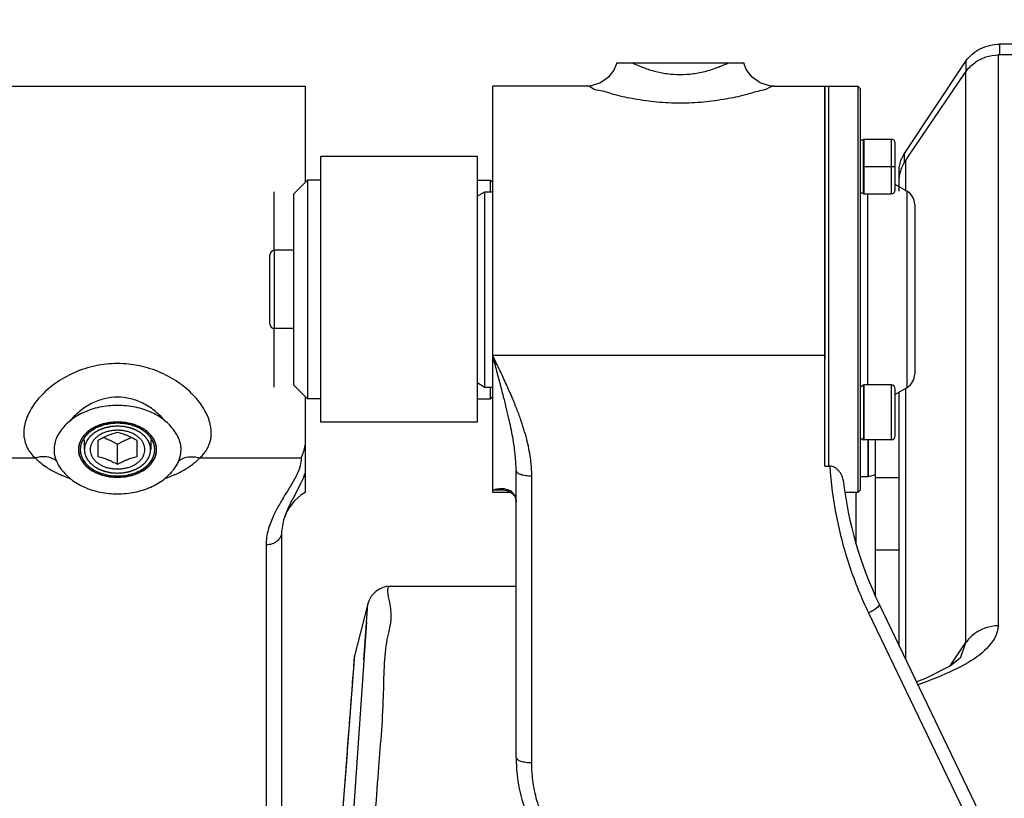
# Model space of a CAD drawing. Header units: millimetres. Extents: x 0 to 1189, y 0 to 841.
# Tile 16 of 88: x 192 to 218, y 692 to 712. Entities that reach past the tile are written whole.
import ezdxf

# ---------------------------------------------------------------- set-up
doc = ezdxf.new("R2010")
doc.units = ezdxf.units.MM
doc.header["$LTSCALE"] = 65.395
doc.layers.get('0').update_dxf_attribs({"linetype": 'CONTINUOUS'})
for name, color, linetype in [('02___PRT_ALL_AXES', 7, 'CONTINUOUS'), ('03__ASM_ALL_CURVES', 7, 'CONTINUOUS'), ('3_ALL_AXES', 7, 'CONTINUOUS')]:
    doc.layers.add(name, color=color, linetype=linetype)
doc.styles.get("Standard").update_dxf_attribs({"font": 'txt', "width": 0.7})
doc.dimstyles.new('DIMSTYLE_5', dxfattribs={"dimtxt": 3.5, "dimasz": 3, "dimexe": 0.18, "dimexo": 0.0625, "dimgap": 0.09, "dimtad": 1, "dimlfac": 5, "dimdsep": 46, "dimtxsty": 'Standard', "dimblk": '_FILLED', "dimblk1": '_FILLED', "dimblk2": '_FILLED', "dimcen": 0.09, "dimclrt": 5, "dimadec": 0, "dimazin": 0, "dimtp": 0.01, "dimtm": 0.01, "dimtfac": 1, "dimtofl": 0, "dimtmove": 0, "dimatfit": 3, "dimldrblk": '_FILLED', "dimfxl": 1, "dimtolj": 1, "dimarcsym": 0})

# ---------------------------------------------------------------- blocks, each defined once
blk = doc.blocks.new('_FILLED')
at = {"color": 0, "linetype": 'ByBlock'}
blk.add_solid([(0, 0), (-1, 0.1167), (-1, -0.1167)], dxfattribs=at)
blk = doc.blocks.new('*D17')
at = {"color": 2, "linetype": 'Continuous'}
for p, q in [((228.849, 735.074), (228.849, 729.157)), ((170.049, 691.334), (170.049, 733.157)), ((170.049, 731.157), (199.449, 731.157)), ((228.849, 731.157), (199.449, 731.157))]:
    blk.add_line(p, q, dxfattribs=at)
at = {"color": 2, "linetype": 'Continuous', "xscale": 3, "yscale": 3, "zscale": 3, "rotation": 180}
blk.add_blockref('_FILLED', (170.049, 731.157), dxfattribs=at)
at = {"color": 2, "linetype": 'Continuous', "xscale": 3, "yscale": 3, "zscale": 3}
blk.add_blockref('_FILLED', (228.849, 731.157), dxfattribs=at)

msp = doc.modelspace()

# ---------------------------------------------------------------- linework, layer by layer
at = {"color": 9, "linetype": 'Continuous'}
for p, q in [((217.4213, 711.4103), (217.4213, 711.1345)), ((217.3844, 711.1345), (217.3844, 700.7345)), ((216.5593, 710.975), (216.5593, 710.7039)), ((216.5524, 710.6967), (216.5524, 704.4225)), ((214.6493, 708.9811), (214.6493, 707.5811)), ((214.9874, 708.3699), (214.9874, 708.6155)), ((213.9493, 708.2811), (214.7493, 708.2811)), ((215.0173, 707.6499), (215.0173, 708.4319)), ((214.0493, 702.6879), (214.0493, 707.5811)), ((215.0493, 707.6499), (215.0493, 702.619)), ((198.8693, 704.1345), (198.8693, 706.1345)), ((216.5524, 704.4225), (216.5523, 696.084)), ((212.9493, 703.4412), (204.4493, 703.4412)), ((214.6493, 702.6879), (214.6493, 701.2879)), ((215.0173, 699.3528), (215.0173, 702.6005)), ((191.271, 700.8205), (192.7434, 700.8204)), ((196.9552, 700.8204), (199.5503, 700.8205)), ((217.3844, 700.7345), (217.3841, 696.5226)), ((193.3868, 700.3927), (193.4152, 700.3804)), ((196.2805, 700.3792), (196.3119, 700.3927)), ((205.4493, 693.0236), (205.4493, 700.3629)), ((214.2493, 700.3168), (214.8493, 700.3168)), ((204.7447, 699.9959), (204.4493, 699.9959)), ((204.6362, 700.0053), (204.4494, 699.9959)), ((215.0174, 695.6649), (215.0173, 699.3528)), ((198.6493, 698.595), (198.6493, 687.85)), ((214.2493, 698.4671), (214.8493, 698.4671)), ((201.156, 695.6547), (201.2544, 697.0778)), ((214.0664, 696.8529), (223.5279, 677.1729)), ((201.2228, 696.6219), (200.301, 683.2847)), ((216.1549, 695.4969), (216.5523, 696.084)), ((216.5518, 696.0843), (216.424, 695.7125)), ((200.9053, 695.6041), (200.9163, 695.7506)), ((215.329, 695.0118), (215.312, 695.0058))]:
    msp.add_line(p, q, dxfattribs=at)
at = {"color": 7, "linetype": 'Continuous'}
for p, q in [((232.2774, 711.4103), (217.4213, 711.4103)), ((232.3141, 711.1345), (217.3844, 711.1345)), ((207.6233, 710.9345), (210.8753, 710.9345)), ((214.9874, 708.6155), (216.5593, 710.975)), ((215.0931, 708.5438), (216.5524, 710.6967)), ((191.1493, 710.3345), (199.6493, 710.3345)), ((199.6493, 710.3345), (199.6493, 707.8745)), ((204.4493, 699.9345), (204.4493, 710.3344)), ((206.9661, 710.3431), (206.8494, 710.3345)), ((212.9493, 700.611), (212.9493, 710.3344)), ((213.7893, 710.3345), (213.7893, 699.9345)), ((213.8493, 710.2745), (213.7893, 710.3345)), ((213.8493, 710.2745), (213.8493, 699.9945)), ((213.9493, 708.9811), (213.9493, 707.5811)), ((213.9493, 708.9811), (214.6493, 708.9811)), ((214.7493, 707.6811), (214.7493, 708.8811)), ((200.0493, 701.7345), (200.0493, 708.5345)), ((204.0493, 708.5345), (204.0493, 701.7345)), ((215.0173, 708.4319), (215.0931, 708.5438)), ((214.8493, 707.6499), (214.8493, 708.1678)), ((204.0493, 707.519), (204.2493, 707.6345)), ((204.2493, 702.6345), (204.2493, 707.6345)), ((213.9493, 707.5811), (214.6493, 707.5811)), ((215.2493, 707.3036), (215.2493, 702.9654)), ((198.7493, 704.2545), (198.7493, 706.0145)), ((204.0493, 702.7499), (204.2493, 702.6345)), ((213.9493, 702.6879), (213.9493, 701.2879)), ((214.6493, 702.6879), (213.9493, 702.6879)), ((214.7493, 701.3879), (214.7493, 702.5879)), ((214.8493, 696.0145), (214.8493, 702.5035)), ((199.6493, 702.3945), (199.6493, 699.9345)), ((214.6493, 701.2879), (213.9493, 701.2879)), ((214.2493, 697.2687), (214.2493, 701.2879)), ((205.0493, 693.1539), (205.0493, 700.4932)), ((212.9493, 700.611), (213.0735, 700.611)), ((204.6365, 700.0053), (204.6362, 700.0053)), ((213.7493, 698.6194), (213.7493, 699.9345)), ((213.8493, 699.9945), (213.7893, 699.9345)), ((199.0985, 699.2353), (199.0493, 698.9268)), ((199.0493, 698.9268), (199.0493, 688.1819)), ((201.2547, 697.0827), (200.9169, 695.758)), ((214.3369, 697.0804), (225.0319, 674.8348)), ((200.9028, 695.6722), (200.2865, 687.5168)), ((200.9169, 695.758), (200.9028, 695.6722)), ((216.4229, 695.7111), (216.4216, 695.7093)), ((216.424, 695.7125), (216.4234, 695.7115)), ((215.525, 695.1756), (215.2777, 695.0852)), ((200.8115, 694.4644), (200.8084, 694.4244)), ((200.7131, 693.1636), (200.663, 692.5011))]:
    msp.add_line(p, q, dxfattribs=at)
at = {"color": 2, "linetype": 'Continuous'}
for p, q in [((193.9993, 701.2817), (193.9993, 701.0333)), ((195.6993, 701.2817), (195.6993, 701.0333))]:
    msp.add_line(p, q, dxfattribs=at)
at = {"color": 7, "linetype": 'Continuous'}
for points in [[(207.6239, 710.9345), (207.5599, 710.7669), (207.4107, 710.5645), (207.206, 710.4184), (206.9661, 710.3431)], [(211.6493, 710.3345), (211.5325, 710.3431), (211.2926, 710.4184), (211.0879, 710.5645), (210.9387, 710.7669), (210.8747, 710.9345)], [(204.6365, 700.0053), (204.7241, 700.0003), (204.8387, 699.9757), (204.926, 699.9359), (204.986, 699.8863), (205.0258, 699.8233), (205.0481, 699.7274), (205.0493, 699.6956)], [(216.4216, 695.7093), (216.4119, 695.6975), (216.1634, 695.5012), (215.525, 695.1756)]]:
    msp.add_lwpolyline(points, dxfattribs=at)
for centre, radius, start, end in [((214.6493, 708.8811), 0.1, 0, 90), ((214.6493, 707.6811), 0.1, 270, 360), ((214.8493, 707.3035), 0.4, 0, 60), ((198.8693, 706.0145), 0.12, 90, 180), ((198.8693, 704.2545), 0.12, 180, 270), ((214.8493, 702.9654), 0.4, 300, 360), ((214.6493, 702.5879), 0.1, 0, 90), ((214.6493, 701.3879), 0.1, 270, 360), ((223.3493, 701.4135), 10, 186.66068, 205.67782), ((200.2493, 698.8952), 1.2, 120, 163.63752), ((201.8361, 696.9345), 0.6, 90.00005, 165.6925), ((209.0493, 693.1538), 4, 179.99957, 205.00054)]:
    msp.add_arc(centre, radius, start, end, dxfattribs=at)
for points, start_tangent, end_tangent in [([(216.5593, 710.975), (216.7185, 711.1555), (216.9248, 711.2938), (217.1644, 711.3807)], (0.5544415, 0.8322227), (0.9735714, 0.2283827)), ([(217.1644, 711.3807), (217.4213, 711.4103)], (0.9735714, 0.2283827), (1, 0)), ([(216.5524, 710.6967), (216.783, 710.9368), (217.0703, 711.0847), (217.3844, 711.1345)], (0.5611899, 0.8276871), (1, 0)), ([(214.9165, 708.486), (214.9874, 708.6155)], (0.4009161, 0.9161148), (0.5544415, 0.8322227)), ([(214.8493, 708.1678), (214.865, 708.3235), (214.9115, 708.4743), (214.9165, 708.486)], (0, 1), (0.4009161, 0.9161148)), ([(214.8894, 708.162), (214.8931, 708.1741), (215.0173, 708.4319)], (0.2843914, 0.9587083), (0.5609764, 0.8278318)), ([(214.8493, 707.8862), (214.8894, 708.162)], (0, 1), (0.2843914, 0.9587083)), ([(196.0788, 701.7572), (195.732, 701.9769), (195.3103, 702.1167), (194.8495, 702.1646), (194.3887, 702.1167), (193.967, 701.977), (193.62, 701.7574)], (-0.7624177, 0.6470852), (-0.7624177, -0.6470852)), ([(193.62, 701.7574), (193.4779, 701.62), (193.363, 701.471), (193.2797, 701.3118), (193.2329, 701.1453), (193.2263, 700.9753), (193.2607, 700.8068), (193.2624, 700.8018)], (-0.762409, -0.6470954), (0.3159366, -0.9487803)), ([(196.4363, 700.8018), (196.438, 700.8069), (196.4723, 700.9754), (196.4657, 701.1454), (196.4189, 701.3118), (196.3356, 701.471), (196.2208, 701.62), (196.0788, 701.7572)], (0.3159423, 0.9487784), (-0.7623785, 0.6471314)), ([(194.4857, 701.3402), (194.5382, 701.3237), (194.5995, 701.3007), (194.6607, 701.2737), (194.7221, 701.2426), (194.7845, 701.2073), (194.8493, 701.1671)], (0.9607639, -0.2773677), (0.8407601, -0.5414079)), ([(194.8493, 701.1671), (194.9142, 701.2073), (194.9765, 701.2426), (195.038, 701.2737), (195.0993, 701.3008), (195.1605, 701.3237), (195.2129, 701.3402)], (0.8407601, 0.5414079), (0.9607649, 0.2773639)), ([(199.5503, 700.8205), (199.6105, 700.9799), (199.6493, 701.1443)], (0.4452529, 0.8954049), (0.031695, 0.9994976)), ([(193.2624, 700.8018), (193.3332, 700.6446)], (0.3159366, -0.9487803), (0.4951924, -0.8687833)), ([(196.2599, 700.4921), (196.3656, 700.6447), (196.3945, 700.6995)], (0.633669, 0.7736043), (0.4367627, 0.8995768)), ([(196.3945, 700.6995), (196.4363, 700.8018)], (0.4367627, 0.8995768), (0.3159423, 0.9487784)), ([(193.3332, 700.6446), (193.4389, 700.4919)], (0.4951924, -0.8687833), (0.6338389, -0.7734651)), ([(193.4389, 700.4919), (193.5066, 700.4155), (193.5801, 700.3438), (193.6596, 700.2767)], (0.6338389, -0.7734651), (0.7858916, -0.6183643)), ([(196.039, 700.2767), (196.1186, 700.3439), (196.1922, 700.4156), (196.2599, 700.4921)], (0.7858951, 0.6183599), (0.633669, 0.7736043)), ([(199.6493, 700.4379), (199.5544, 700.2073), (199.4374, 699.9726), (199.3111, 699.7312), (199.1896, 699.4793), (199.0985, 699.2353)], (-0.3268854, -0.945064), (-0.2824616, -0.9592786)), ([(213.4168, 700.2537), (213.3984, 700.3322), (213.3667, 700.4033), (213.3257, 700.4659), (213.2769, 700.52), (213.2175, 700.5663), (213.1489, 700.5988), (213.0735, 700.611)], (-0.1159891, 0.9932505), (-1, 0)), ([(193.6596, 700.2767), (194.001, 700.074), (194.408, 699.9458), (194.8493, 699.9019), (195.2905, 699.9458), (195.6976, 700.074), (196.039, 700.2767)], (0.7858652, -0.6183978), (0.7858652, 0.6183978))]:
    msp.add_spline(points, degree=3, dxfattribs=dict(at, start_tangent=start_tangent, end_tangent=end_tangent))
at = {"color": 9, "linetype": 'Continuous'}
for points, start_tangent, end_tangent in [([(208.021, 710.9345), (208.2127, 710.8495)], (0.902808, -0.4300438), (0.9255923, -0.3785221)), ([(208.2127, 710.8495), (208.2748, 710.8248), (208.5817, 710.7243), (208.9147, 710.6568), (209.2493, 710.6339)], (0.9255923, -0.3785221), (0.9999999, -0.0004586)), ([(209.2493, 710.6339), (209.5839, 710.6568), (209.9169, 710.7243), (210.2239, 710.8248), (210.286, 710.8495)], (0.9999999, 0.0004601), (0.9255934, 0.3785193)), ([(210.286, 710.8495), (210.4777, 710.9345)], (0.9255934, 0.3785193), (0.9028078, 0.4300443)), ([(209.2493, 709.9007), (208.6522, 709.9287), (208.0829, 710.0067), (207.5911, 710.1125), (207.2187, 710.2151), (206.9787, 710.2907), (206.8634, 710.3296)], (-0.9999999, 0.0004155), (-0.3190242, -0.9477466)), ([(211.6352, 710.3296), (211.5199, 710.2907), (211.2799, 710.2151), (210.9075, 710.1125), (210.4157, 710.0066), (209.8464, 709.9287), (209.2493, 709.9007)], (-0.9550356, 0.2964913), (-0.9999999, -0.0004168)), ([(194.8493, 703.2353), (194.2921, 703.1778), (193.7413, 703.0014), (193.2492, 702.7209), (192.8671, 702.3814), (192.6115, 702.0277), (192.4769, 701.6865), (192.4538, 701.3686), (192.5408, 701.0775), (192.7434, 700.8204)], (-1, -0.0001467), (0.7424236, -0.6699308)), ([(196.9552, 700.8204), (197.1579, 701.0776), (197.2447, 701.3681), (197.2218, 701.6862), (197.0872, 702.0276), (196.8315, 702.3815), (196.4499, 702.7206), (195.9596, 703.0005), (195.4088, 703.1773), (194.8493, 703.2353)], (0.7424087, 0.6699472), (-0.9999999, -0.0004257)), ([(205.0493, 700.4932), (205.0454, 700.6533), (205.0332, 700.8304), (205.0118, 701.0248), (204.9808, 701.2368), (204.9397, 701.4678), (204.8878, 701.7212), (204.8241, 702.0009), (204.7482, 702.3107), (204.6597, 702.6533), (204.5596, 703.0298), (204.4493, 703.4412)], (0.0000007, 1), (-0.2582869, 0.9660682)), ([(205.4493, 700.3629), (205.4428, 700.5586), (205.4224, 700.7702), (205.3868, 700.9969), (205.3351, 701.2376), (205.2666, 701.4925), (205.1801, 701.7639), (205.074, 702.0542), (204.9474, 702.366), (204.8, 702.7005), (204.6332, 703.0584), (204.4493, 703.4412)], (0.0000034, 1), (-0.434749, 0.9005517)), ([(194.8493, 702.3774), (194.514, 702.336), (194.1808, 702.2098), (193.8742, 702.0079), (193.62, 701.7574)], (-1, -0.0001051), (-0.6446302, -0.7644945)), ([(196.0786, 701.7574), (195.8249, 702.0075), (195.5189, 702.2093), (195.1855, 702.3358), (194.8493, 702.3774)], (-0.6446294, 0.7644952), (-0.9999999, -0.0003897)), ([(193.1916, 700.8018), (192.9813, 700.8513), (192.7433, 700.8205)], (-0.9035363, 0.4285115), (-0.9603533, -0.2787859)), ([(192.7434, 700.8204), (193.0371, 700.5801), (193.1182, 700.5295)], (0.6929133, -0.7210209), (0.8601324, -0.5100709)), ([(193.2988, 700.7312), (193.1916, 700.8018)], (-0.7491552, 0.6623945), (-0.9035363, 0.4285115)), ([(196.3998, 700.7311), (196.5069, 700.8016)], (0.7493832, 0.6621366), (0.903576, 0.4284278)), ([(196.5069, 700.8016), (196.7173, 700.8512), (196.9553, 700.8205)], (0.903576, 0.4284278), (0.9605051, -0.2782623)), ([(196.5802, 700.5294), (196.6602, 700.5792), (196.9552, 700.8204)], (0.8602022, 0.5099531), (0.6928936, 0.7210398)), ([(199.5503, 700.8205), (199.5222, 700.6157)], (-0.0006986, -0.9999998), (-0.2563348, -0.9665881)), ([(193.1182, 700.5295), (193.3868, 700.3927)], (0.8601324, -0.5100709), (0.9163868, -0.4002939)), ([(196.3119, 700.3927), (196.5802, 700.5294)], (0.9163712, 0.4003297), (0.8602022, 0.5099531)), ([(199.5222, 700.6157), (199.4386, 700.396)], (-0.2563348, -0.9665881), (-0.4305218, -0.9025802)), ([(205.0493, 700.4932), (205.0798, 700.4433), (205.1665, 700.4011), (205.2962, 700.3728), (205.4493, 700.3629)], (0, -1), (1, 0)), ([(213.0735, 700.611), (213.2451, 699.3169), (213.5794, 698.0542), (214.0664, 696.8529)], (0.0684273, -0.9976561), (0.4332625, -0.9012678)), ([(193.4152, 700.3804), (193.6143, 700.3045)], (0.9207725, -0.3900999), (0.9463604, -0.3231128)), ([(196.0843, 700.3045), (196.2805, 700.3792)], (0.9463471, 0.323152), (0.921196, 0.3890989)), ([(199.4386, 700.396), (199.3108, 700.1605), (199.1558, 699.9069), (198.9901, 699.6301), (198.8501, 699.3638)], (-0.4305218, -0.9025802), (-0.4287091, -0.9034426)), ([(204.5591, 700.0193), (204.4493, 699.9959)], (-0.9884771, -0.1513706), (-0.9651255, -0.2617876)), ([(204.8055, 700.0153), (204.6845, 700.0289), (204.5591, 700.0193)], (-0.973125, 0.2302775), (-0.9884771, -0.1513706)), ([(205.0447, 699.7604), (205.0337, 699.8102), (204.986, 699.9056), (204.9082, 699.9747), (204.8055, 700.0153)], (-0.1474683, 0.9890668), (-0.973125, 0.2302775)), ([(198.8501, 699.3638), (198.8313, 699.3234), (198.7037, 698.9773), (198.6493, 698.595)], (-0.4287091, -0.9034426), (-0.0000401, -1)), ([(199.0493, 698.9268), (199.0189, 698.7998), (198.9322, 698.6922), (198.8024, 698.6202), (198.6493, 698.595)], (0, -1), (-1, 0)), ([(201.8358, 697.5294), (201.8085, 697.1224), (201.7449, 696.1745), (201.6468, 694.7115), (201.5174, 692.7812), (201.3609, 690.4491), (201.1829, 687.7952), (200.9893, 684.9115), (200.787, 681.8961), (200.5827, 678.8559)], (-0.9979433, 0.0641035), (-0.0669274, -0.9977578)), ([(214.3368, 697.0805), (214.2727, 696.9752), (214.1798, 696.9104), (214.0664, 696.8529)], (0.4332944, -0.9012524), (-0.9187383, -0.394867)), ([(217.3841, 696.5226), (217.1009, 695.9553), (216.5342, 695.535)], (-0.0076416, -0.9999708), (-0.877015, -0.480463)), ([(217.3841, 696.5226), (217.0624, 696.4702), (216.7749, 696.3186), (216.5523, 696.084)], (-1, -0.000135), (-0.5604545, -0.8281852)), ([(200.3172, 687.7725), (200.4757, 689.8859), (200.6345, 692.0011), (200.7621, 693.6991), (200.8535, 694.9153), (200.9053, 695.6041)], (0.0747944, 0.997199), (0.0750079, 0.9971829)), ([(216.2716, 695.4018), (215.329, 695.0118)], (-0.9025835, -0.4305148), (-0.9413318, -0.3374824)), ([(216.5342, 695.535), (216.2716, 695.4018)], (-0.877015, -0.480463), (-0.9025835, -0.4305148)), ([(205.0493, 693.1538), (205.0798, 693.104), (205.1665, 693.0617), (205.2962, 693.0335), (205.4493, 693.0236)], (0, -1), (1, 0)), ([(205.7866, 691.5021), (205.6012, 691.9888), (205.4875, 692.5007), (205.4493, 693.0236)], (-0.4225592, 0.9063353), (-0.0000609, 1))]:
    msp.add_spline(points, degree=3, dxfattribs=dict(at, start_tangent=start_tangent, end_tangent=end_tangent))
at = {"color": 2, "linetype": 'Continuous'}
for points, start_tangent, end_tangent in [([(194.8493, 701.7404), (194.8008, 701.737), (194.7765, 701.7353), (194.7522, 701.7336), (194.7279, 701.7319), (194.7036, 701.7303), (194.6915, 701.7294), (194.6794, 701.7286), (194.6733, 701.7282), (194.6672, 701.7277), (194.6611, 701.7273), (194.6581, 701.7271), (194.6551, 701.7269), (194.6522, 701.7263), (194.6492, 701.7257), (194.6434, 701.7244), (194.6376, 701.7232), (194.6317, 701.7219), (194.62, 701.7194), (194.6084, 701.7169), (194.585, 701.7119), (194.5617, 701.707), (194.5383, 701.702), (194.515, 701.697), (194.5033, 701.6945), (194.4916, 701.692), (194.4858, 701.6908), (194.4799, 701.6895), (194.4741, 701.6883), (194.4712, 701.6876), (194.4697, 701.6873), (194.4682, 701.687), (194.4669, 701.6865), (194.4656, 701.686), (194.4629, 701.685), (194.4575, 701.683), (194.4521, 701.6809), (194.4467, 701.6789), (194.4359, 701.6749), (194.4252, 701.6708), (194.4036, 701.6627), (194.3821, 701.6546), (194.3605, 701.6465), (194.339, 701.6384), (194.3282, 701.6344), (194.3175, 701.6303), (194.3121, 701.6283), (194.3067, 701.6263), (194.3013, 701.6242), (194.2986, 701.6232), (194.2973, 701.6227), (194.2959, 701.6222), (194.2947, 701.6215), (194.2935, 701.6208), (194.2911, 701.6194), (194.2863, 701.6167), (194.2815, 701.6139), (194.2767, 701.6111), (194.2671, 701.6055), (194.2575, 701.6), (194.2383, 701.5889), (194.2191, 701.5777), (194.1998, 701.5666), (194.1806, 701.5555), (194.171, 701.5499), (194.1614, 701.5444), (194.1566, 701.5416), (194.1518, 701.5388), (194.147, 701.536), (194.1446, 701.5346), (194.1434, 701.534), (194.1422, 701.5333), (194.1412, 701.5324), (194.1403, 701.5316), (194.1383, 701.5299), (194.1345, 701.5266), (194.1306, 701.5233), (194.1267, 701.5199), (194.119, 701.5133), (194.1112, 701.5066), (194.0958, 701.4933), (194.0803, 701.4799), (194.0648, 701.4666), (194.0493, 701.4533), (194.0416, 701.4466), (194.0338, 701.4399), (194.0299, 701.4366), (194.0261, 701.4333), (194.0222, 701.43), (194.0203, 701.4283), (194.0193, 701.4275), (194.0183, 701.4266), (194.0176, 701.4257), (194.0169, 701.4247), (194.0154, 701.4228), (194.0126, 701.419), (194.0097, 701.4152), (194.0068, 701.4114), (194.001, 701.4038), (193.9953, 701.3962), (193.9837, 701.381), (193.9722, 701.3658), (193.9607, 701.3506), (193.9492, 701.3354), (193.9434, 701.3278), (193.9376, 701.3202), (193.9347, 701.3164), (193.9319, 701.3126), (193.929, 701.3088), (193.9275, 701.3069), (193.9268, 701.3059), (193.9261, 701.305), (193.9257, 701.304), (193.9252, 701.3029), (193.9243, 701.3009), (193.9225, 701.2967), (193.9208, 701.2926), (193.919, 701.2885), (193.9154, 701.2803), (193.9118, 701.272), (193.9047, 701.2555), (193.8976, 701.239), (193.8904, 701.2225), (193.8833, 701.206), (193.8797, 701.1978), (193.8762, 701.1895), (193.8744, 701.1854), (193.8726, 701.1813), (193.8708, 701.1771), (193.8699, 701.1751), (193.8695, 701.1741), (193.869, 701.173), (193.8689, 701.1719), (193.8687, 701.1708), (193.8684, 701.1687), (193.8678, 701.1643), (193.8672, 701.1599), (193.8666, 701.1556), (193.8653, 701.1468), (193.8641, 701.1381), (193.8616, 701.1206), (193.8592, 701.1031), (193.8567, 701.0857), (193.8542, 701.0682), (193.853, 701.0595), (193.8518, 701.0507), (193.8512, 701.0464), (193.8505, 701.042), (193.8499, 701.0376), (193.8496, 701.0354), (193.8495, 701.0344), (193.8493, 701.0333), (193.8495, 701.0322), (193.8496, 701.0311), (193.8499, 701.029), (193.8505, 701.0247), (193.8511, 701.0204), (193.8517, 701.0161), (193.8529, 701.0075), (193.8541, 700.9989), (193.8565, 700.9818), (193.8588, 700.9646), (193.8612, 700.9474), (193.8636, 700.9303), (193.8648, 700.9217), (193.866, 700.9131), (193.8666, 700.9088), (193.8672, 700.9045), (193.8678, 700.9002), (193.8681, 700.8981), (193.8682, 700.897), (193.8684, 700.8959), (193.8688, 700.8949), (193.8692, 700.8939), (193.8701, 700.8918), (193.8719, 700.8877), (193.8736, 700.8835), (193.8754, 700.8794), (193.8789, 700.8711), (193.8825, 700.8629), (193.8895, 700.8464), (193.8966, 700.8299), (193.9036, 700.8133), (193.9107, 700.7968), (193.9142, 700.7886), (193.9177, 700.7803), (193.9195, 700.7762), (193.9212, 700.7721), (193.923, 700.7679), (193.9239, 700.7659), (193.9243, 700.7648), (193.9248, 700.7638), (193.9255, 700.7628), (193.9262, 700.7619), (193.9276, 700.76), (193.9305, 700.7562), (193.9334, 700.7524), (193.9362, 700.7486), (193.9419, 700.741), (193.9477, 700.7333), (193.9591, 700.7181), (193.9706, 700.7029), (193.982, 700.6876), (193.9935, 700.6724), (193.9992, 700.6648), (194.0049, 700.6572), (194.0078, 700.6534), (194.0107, 700.6496), (194.0135, 700.6458), (194.015, 700.6439), (194.0157, 700.6429), (194.0164, 700.642), (194.0174, 700.6411), (194.0184, 700.6403), (194.0203, 700.6386), (194.0243, 700.6352), (194.0282, 700.6318), (194.0321, 700.6284), (194.04, 700.6216), (194.0478, 700.6148), (194.0636, 700.6012), (194.0793, 700.5876), (194.095, 700.574), (194.1108, 700.5604), (194.1186, 700.5536), (194.1265, 700.5468), (194.1304, 700.5434), (194.1343, 700.5401), (194.1383, 700.5367), (194.1402, 700.535), (194.1412, 700.5341), (194.1422, 700.5333), (194.1434, 700.5326), (194.1446, 700.5319), (194.1469, 700.5305), (194.1516, 700.5278), (194.1563, 700.525), (194.1611, 700.5223), (194.1705, 700.5168), (194.1799, 700.5114), (194.1988, 700.5004), (194.2176, 700.4895), (194.2365, 700.4785), (194.2553, 700.4676), (194.2647, 700.4621), (194.2742, 700.4566), (194.2789, 700.4539), (194.2836, 700.4511), (194.2883, 700.4484), (194.2907, 700.447), (194.2918, 700.4463), (194.293, 700.4457), (194.2944, 700.4452), (194.2957, 700.4446), (194.2984, 700.4436), (194.3038, 700.4416), (194.3091, 700.4396), (194.3145, 700.4375), (194.3253, 700.4334), (194.336, 700.4294), (194.3575, 700.4212), (194.379, 700.4131), (194.4005, 700.4049), (194.422, 700.3968), (194.4328, 700.3927), (194.4435, 700.3886), (194.4489, 700.3866), (194.4543, 700.3845), (194.4596, 700.3825), (194.4623, 700.3815), (194.4637, 700.381), (194.465, 700.3805), (194.4665, 700.3801), (194.4679, 700.3798), (194.4709, 700.3792), (194.4767, 700.3779), (194.4825, 700.3767), (194.4883, 700.3754), (194.5, 700.3729), (194.5117, 700.3704), (194.535, 700.3653), (194.5583, 700.3603), (194.5817, 700.3552), (194.605, 700.3502), (194.6167, 700.3477), (194.6283, 700.3451), (194.6342, 700.3439), (194.64, 700.3426), (194.6458, 700.3414), (194.6487, 700.3407), (194.6517, 700.3401), (194.6547, 700.3399), (194.6578, 700.3397), (194.664, 700.3392), (194.6702, 700.3388), (194.6764, 700.3384), (194.6887, 700.3375), (194.7011, 700.3366), (194.7258, 700.3349), (194.7505, 700.3331), (194.7752, 700.3314), (194.7999, 700.3296), (194.8493, 700.3262)], (-0.9976051, -0.0691664), (0.9975186, -0.0704035)), ([(194.8493, 700.3262), (194.8979, 700.3295), (194.9222, 700.3312), (194.9464, 700.3329), (194.9707, 700.3346), (194.995, 700.3363), (195.0071, 700.3371), (195.0193, 700.3379), (195.0253, 700.3384), (195.0314, 700.3388), (195.0375, 700.3392), (195.0405, 700.3394), (195.0435, 700.3396), (195.0465, 700.3402), (195.0494, 700.3409), (195.0552, 700.3421), (195.0611, 700.3434), (195.0669, 700.3446), (195.0786, 700.3471), (195.0903, 700.3496), (195.1136, 700.3546), (195.137, 700.3596), (195.1603, 700.3645), (195.1837, 700.3695), (195.1954, 700.372), (195.207, 700.3745), (195.2129, 700.3758), (195.2187, 700.377), (195.2245, 700.3783), (195.2275, 700.3789), (195.2289, 700.3792), (195.2304, 700.3795), (195.2317, 700.38), (195.2331, 700.3805), (195.2358, 700.3815), (195.2412, 700.3836), (195.2465, 700.3856), (195.2519, 700.3876), (195.2627, 700.3917), (195.2735, 700.3957), (195.295, 700.4038), (195.3165, 700.4119), (195.3381, 700.42), (195.3596, 700.4281), (195.3704, 700.4321), (195.3812, 700.4362), (195.3865, 700.4382), (195.3919, 700.4402), (195.3973, 700.4423), (195.4, 700.4433), (195.4014, 700.4438), (195.4027, 700.4443), (195.4039, 700.445), (195.4051, 700.4457), (195.4075, 700.4471), (195.4123, 700.4499), (195.4171, 700.4526), (195.4219, 700.4554), (195.4315, 700.461), (195.4411, 700.4665), (195.4603, 700.4777), (195.4796, 700.4888), (195.4988, 700.4999), (195.518, 700.511), (195.5276, 700.5166), (195.5372, 700.5221), (195.542, 700.5249), (195.5468, 700.5277), (195.5516, 700.5305), (195.554, 700.5319), (195.5552, 700.5326), (195.5564, 700.5333), (195.5574, 700.5341), (195.5584, 700.5349), (195.5603, 700.5366), (195.5642, 700.5399), (195.568, 700.5433), (195.5719, 700.5466), (195.5796, 700.5533), (195.5874, 700.5599), (195.6029, 700.5732), (195.6184, 700.5866), (195.6338, 700.5999), (195.6493, 700.6132), (195.6571, 700.6199), (195.6648, 700.6266), (195.6687, 700.6299), (195.6726, 700.6332), (195.6764, 700.6366), (195.6784, 700.6382), (195.6793, 700.6391), (195.6803, 700.6399), (195.681, 700.6408), (195.6817, 700.6418), (195.6832, 700.6437), (195.6861, 700.6475), (195.6889, 700.6513), (195.6918, 700.6551), (195.6976, 700.6627), (195.7034, 700.6703), (195.7149, 700.6855), (195.7264, 700.7007), (195.7379, 700.7159), (195.7495, 700.7311), (195.7552, 700.7387), (195.761, 700.7463), (195.7639, 700.7501), (195.7668, 700.7539), (195.7696, 700.7577), (195.7711, 700.7596), (195.7718, 700.7606), (195.7725, 700.7615), (195.773, 700.7626), (195.7734, 700.7636), (195.7743, 700.7656), (195.7761, 700.7698), (195.7779, 700.7739), (195.7797, 700.778), (195.7832, 700.7863), (195.7868, 700.7945), (195.7939, 700.811), (195.8011, 700.8275), (195.8082, 700.844), (195.8153, 700.8605), (195.8189, 700.8687), (195.8225, 700.877), (195.8242, 700.8811), (195.826, 700.8852), (195.8278, 700.8894), (195.8287, 700.8914), (195.8291, 700.8925), (195.8296, 700.8935), (195.8297, 700.8946), (195.8299, 700.8957), (195.8302, 700.8979), (195.8308, 700.9022), (195.8314, 700.9066), (195.8321, 700.911), (195.8333, 700.9197), (195.8345, 700.9284), (195.837, 700.9459), (195.8394, 700.9634), (195.8419, 700.9808), (195.8444, 700.9983), (195.8456, 701.0071), (195.8468, 701.0158), (195.8475, 701.0202), (195.8481, 701.0245), (195.8487, 701.0289), (195.849, 701.0311), (195.8492, 701.0322), (195.8493, 701.0333), (195.8492, 701.0343), (195.849, 701.0354), (195.8487, 701.0376), (195.8481, 701.0418), (195.8475, 701.0461), (195.8469, 701.0504), (195.8457, 701.059), (195.8446, 701.0676), (195.8422, 701.0848), (195.8398, 701.1019), (195.8374, 701.1191), (195.835, 701.1363), (195.8338, 701.1449), (195.8326, 701.1534), (195.8321, 701.1577), (195.8315, 701.162), (195.8309, 701.1663), (195.8306, 701.1685), (195.8304, 701.1695), (195.8303, 701.1706), (195.8298, 701.1716), (195.8294, 701.1727), (195.8285, 701.1747), (195.8267, 701.1789), (195.825, 701.183), (195.8232, 701.1871), (195.8197, 701.1954), (195.8162, 701.2036), (195.8091, 701.2201), (195.8021, 701.2367), (195.795, 701.2532), (195.788, 701.2697), (195.7844, 701.2779), (195.7809, 701.2862), (195.7791, 701.2903), (195.7774, 701.2945), (195.7756, 701.2986), (195.7747, 701.3007), (195.7743, 701.3017), (195.7739, 701.3027), (195.7731, 701.3037), (195.7724, 701.3046), (195.771, 701.3065), (195.7681, 701.3103), (195.7653, 701.3141), (195.7624, 701.3179), (195.7567, 701.3256), (195.751, 701.3332), (195.7395, 701.3484), (195.728, 701.3636), (195.7166, 701.3789), (195.7051, 701.3941), (195.6994, 701.4017), (195.6937, 701.4093), (195.6908, 701.4131), (195.688, 701.417), (195.6851, 701.4208), (195.6837, 701.4227), (195.683, 701.4236), (195.6822, 701.4246), (195.6813, 701.4254), (195.6803, 701.4263), (195.6783, 701.428), (195.6744, 701.4314), (195.6704, 701.4348), (195.6665, 701.4382), (195.6586, 701.4449), (195.6508, 701.4517), (195.6351, 701.4653), (195.6193, 701.4789), (195.6036, 701.4925), (195.5879, 701.5061), (195.58, 701.5129), (195.5721, 701.5197), (195.5682, 701.5231), (195.5643, 701.5265), (195.5604, 701.5299), (195.5584, 701.5316), (195.5574, 701.5324), (195.5564, 701.5333), (195.5552, 701.5339), (195.5541, 701.5346), (195.5517, 701.536), (195.547, 701.5387), (195.5423, 701.5415), (195.5376, 701.5442), (195.5281, 701.5497), (195.5187, 701.5552), (195.4999, 701.5661), (195.481, 701.5771), (195.4622, 701.588), (195.4433, 701.599), (195.4339, 701.6044), (195.4245, 701.6099), (195.4197, 701.6126), (195.415, 701.6154), (195.4103, 701.6181), (195.408, 701.6195), (195.4068, 701.6202), (195.4056, 701.6209), (195.4043, 701.6214), (195.4029, 701.6219), (195.4002, 701.6229), (195.3949, 701.6249), (195.3895, 701.627), (195.3841, 701.629), (195.3734, 701.6331), (195.3626, 701.6372), (195.3411, 701.6453), (195.3196, 701.6535), (195.2981, 701.6616), (195.2766, 701.6698), (195.2659, 701.6738), (195.2551, 701.6779), (195.2497, 701.68), (195.2444, 701.682), (195.239, 701.684), (195.2363, 701.685), (195.235, 701.6856), (195.2336, 701.6861), (195.2322, 701.6864), (195.2307, 701.6867), (195.2278, 701.6873), (195.2219, 701.6886), (195.2161, 701.6899), (195.2103, 701.6911), (195.1986, 701.6936), (195.1869, 701.6962), (195.1636, 701.7012), (195.1403, 701.7062), (195.117, 701.7113), (195.0936, 701.7163), (195.082, 701.7189), (195.0703, 701.7214), (195.0645, 701.7226), (195.0586, 701.7239), (195.0528, 701.7252), (195.0499, 701.7258), (195.047, 701.7264), (195.0439, 701.7266), (195.0408, 701.7269), (195.0346, 701.7273), (195.0284, 701.7277), (195.0223, 701.7282), (195.0099, 701.729), (194.9976, 701.7299), (194.9728, 701.7316), (194.9481, 701.7334), (194.9234, 701.7351), (194.8987, 701.7369), (194.8493, 701.7404)], (0.9976051, 0.0691664), (-0.9975186, 0.0704035)), ([(194.8493, 701.6343), (194.808, 701.6314), (194.7668, 701.6286), (194.7461, 701.6271), (194.7255, 701.6257), (194.7152, 701.625), (194.7049, 701.6243), (194.6945, 701.6236), (194.6894, 701.6232), (194.6868, 701.623), (194.6842, 701.6229), (194.6817, 701.6223), (194.6793, 701.6218), (194.6743, 701.6207), (194.6644, 701.6186), (194.6544, 701.6165), (194.6445, 701.6144), (194.6247, 701.6101), (194.6048, 701.6059), (194.585, 701.6017), (194.5651, 701.5974), (194.5552, 701.5953), (194.5453, 701.5932), (194.5353, 701.5911), (194.5304, 701.59), (194.5279, 701.5895), (194.5254, 701.5889), (194.5231, 701.5881), (194.5208, 701.5872), (194.5162, 701.5855), (194.5071, 701.5821), (194.4979, 701.5786), (194.4888, 701.5752), (194.4705, 701.5683), (194.4522, 701.5614), (194.4339, 701.5545), (194.4155, 701.5476), (194.4064, 701.5442), (194.3972, 701.5408), (194.3881, 701.5373), (194.3835, 701.5356), (194.3812, 701.5347), (194.3789, 701.5339), (194.3769, 701.5327), (194.3748, 701.5315), (194.3708, 701.5292), (194.3626, 701.5244), (194.3544, 701.5197), (194.3463, 701.515), (194.3299, 701.5055), (194.3136, 701.4961), (194.2973, 701.4866), (194.2809, 701.4772), (194.2728, 701.4724), (194.2646, 701.4677), (194.2605, 701.4653), (194.2564, 701.463), (194.2524, 701.4606), (194.2503, 701.4594), (194.2493, 701.4589), (194.2483, 701.4583), (194.2474, 701.4576), (194.2466, 701.4568), (194.245, 701.4554), (194.2417, 701.4526), (194.2384, 701.4498), (194.2351, 701.4469), (194.2285, 701.4413), (194.2219, 701.4356), (194.2088, 701.4243), (194.1956, 701.4129), (194.1825, 701.4016), (194.1693, 701.3903), (194.1627, 701.3846), (194.1561, 701.3789), (194.1528, 701.3761), (194.1496, 701.3733), (194.1463, 701.3704), (194.1446, 701.369), (194.1438, 701.3683), (194.143, 701.3676), (194.1424, 701.3668), (194.1418, 701.366), (194.1405, 701.3644), (194.1381, 701.3612), (194.1356, 701.3579), (194.1332, 701.3547), (194.1283, 701.3482), (194.1234, 701.3418), (194.1136, 701.3288), (194.1038, 701.3159), (194.094, 701.303), (194.0842, 701.2901), (194.0793, 701.2836), (194.0744, 701.2772), (194.0719, 701.2739), (194.0695, 701.2707), (194.067, 701.2675), (194.0658, 701.2659), (194.0652, 701.265), (194.0646, 701.2642), (194.0642, 701.2634), (194.0638, 701.2625), (194.0631, 701.2607), (194.0616, 701.2572), (194.06, 701.2537), (194.0585, 701.2502), (194.0555, 701.2432), (194.0525, 701.2362), (194.0464, 701.2222), (194.0403, 701.2081), (194.0343, 701.1941), (194.0282, 701.1801), (194.0252, 701.1731), (194.0221, 701.1661), (194.0206, 701.1626), (194.0191, 701.1591), (194.0176, 701.1556), (194.0168, 701.1538), (194.0165, 701.1529), (194.0161, 701.1521), (194.016, 701.1511), (194.0158, 701.1502), (194.0156, 701.1483), (194.015, 701.1446), (194.0145, 701.1409), (194.014, 701.1372), (194.0129, 701.1298), (194.0119, 701.1224), (194.0098, 701.1075), (194.0077, 701.0927), (194.0056, 701.0778), (194.0035, 701.063), (193.9993, 701.0333)], (-0.9976051, -0.0691664), (-0.1397716, -0.9901838)), ([(195.6993, 701.0333), (195.6953, 701.0624), (195.6932, 701.077), (195.6912, 701.0916), (195.6892, 701.1062), (195.6872, 701.1208), (195.6862, 701.1281), (195.6851, 701.1354), (195.6846, 701.1391), (195.6841, 701.1427), (195.6836, 701.1464), (195.6834, 701.1482), (195.6833, 701.1491), (195.6831, 701.15), (195.6828, 701.1509), (195.6824, 701.1518), (195.6816, 701.1535), (195.6801, 701.157), (195.6786, 701.1605), (195.6771, 701.164), (195.6741, 701.1711), (195.6711, 701.1781), (195.6651, 701.1921), (195.6592, 701.2062), (195.6532, 701.2202), (195.6472, 701.2342), (195.6442, 701.2412), (195.6412, 701.2483), (195.6397, 701.2518), (195.6382, 701.2553), (195.6367, 701.2588), (195.6359, 701.2605), (195.6356, 701.2614), (195.6352, 701.2623), (195.6346, 701.2631), (195.634, 701.2639), (195.6327, 701.2655), (195.6303, 701.2688), (195.6279, 701.272), (195.6254, 701.2752), (195.6206, 701.2817), (195.6157, 701.2882), (195.606, 701.3011), (195.5962, 701.3141), (195.5865, 701.327), (195.5768, 701.34), (195.5719, 701.3465), (195.567, 701.3529), (195.5646, 701.3562), (195.5622, 701.3594), (195.5597, 701.3626), (195.5585, 701.3643), (195.5579, 701.3651), (195.5573, 701.3659), (195.5565, 701.3666), (195.5556, 701.3673), (195.554, 701.3688), (195.5506, 701.3716), (195.5473, 701.3745), (195.5439, 701.3774), (195.5372, 701.3832), (195.5306, 701.389), (195.5172, 701.4005), (195.5038, 701.4121), (195.4905, 701.4236), (195.4771, 701.4352), (195.4704, 701.4409), (195.4637, 701.4467), (195.4604, 701.4496), (195.457, 701.4525), (195.4537, 701.4554), (195.452, 701.4568), (195.4504, 701.4583), (195.4484, 701.4594), (195.4463, 701.4606), (195.4423, 701.4629), (195.4383, 701.4652), (195.4343, 701.4676), (195.4263, 701.4722), (195.4183, 701.4769), (195.4023, 701.4862), (195.3863, 701.4955), (195.3702, 701.5048), (195.3542, 701.5141), (195.3462, 701.5188), (195.3382, 701.5234), (195.3302, 701.5281), (195.3262, 701.5304), (195.3242, 701.5316), (195.3222, 701.5327), (195.3199, 701.5336), (195.3176, 701.5344), (195.313, 701.5362), (195.3039, 701.5396), (195.2948, 701.5431), (195.2856, 701.5466), (195.2673, 701.5535), (195.2491, 701.5604), (195.2308, 701.5674), (195.2125, 701.5743), (195.2034, 701.5778), (195.1942, 701.5812), (195.1851, 701.5847), (195.1805, 701.5864), (195.1782, 701.5873), (195.176, 701.5881), (195.1735, 701.5887), (195.171, 701.5892), (195.166, 701.5903), (195.1561, 701.5924), (195.1462, 701.5946), (195.1363, 701.5967), (195.1165, 701.601), (195.0966, 701.6053), (195.0768, 701.6096), (195.057, 701.6139), (195.0471, 701.616), (195.0372, 701.6182), (195.0272, 701.6203), (195.0223, 701.6214), (195.0198, 701.6219), (195.0173, 701.6224), (195.0147, 701.6226), (195.0121, 701.6228), (195.0068, 701.6232), (194.9963, 701.6239), (194.9858, 701.6247), (194.9753, 701.6254), (194.9543, 701.6269), (194.9333, 701.6284), (194.8913, 701.6313), (194.8493, 701.6343)], (-0.1373507, 0.9905225), (-0.9975186, 0.0704035)), ([(193.9993, 701.0333), (194.0034, 701.0041), (194.0054, 700.9895), (194.0074, 700.9749), (194.0094, 700.9603), (194.0115, 700.9457), (194.0125, 700.9384), (194.0135, 700.9311), (194.014, 700.9275), (194.0145, 700.9238), (194.015, 700.9202), (194.0152, 700.9183), (194.0154, 700.9174), (194.0155, 700.9165), (194.0159, 700.9156), (194.0163, 700.9148), (194.017, 700.913), (194.0185, 700.9095), (194.02, 700.906), (194.0215, 700.9025), (194.0245, 700.8955), (194.0275, 700.8884), (194.0335, 700.8744), (194.0395, 700.8604), (194.0455, 700.8463), (194.0515, 700.8323), (194.0545, 700.8253), (194.0575, 700.8183), (194.059, 700.8147), (194.0605, 700.8112), (194.062, 700.8077), (194.0627, 700.806), (194.0631, 700.8051), (194.0634, 700.8042), (194.0641, 700.8034), (194.0647, 700.8026), (194.0659, 700.801), (194.0683, 700.7977), (194.0708, 700.7945), (194.0732, 700.7913), (194.0781, 700.7848), (194.0829, 700.7783), (194.0927, 700.7654), (194.1024, 700.7524), (194.1121, 700.7395), (194.1219, 700.7265), (194.1267, 700.7201), (194.1316, 700.7136), (194.134, 700.7104), (194.1365, 700.7071), (194.1389, 700.7039), (194.1401, 700.7023), (194.1407, 700.7015), (194.1413, 700.7006), (194.1422, 700.6999), (194.143, 700.6992), (194.1447, 700.6978), (194.148, 700.6949), (194.1514, 700.692), (194.1547, 700.6891), (194.1614, 700.6833), (194.1681, 700.6776), (194.1814, 700.666), (194.1948, 700.6545), (194.2082, 700.6429), (194.2215, 700.6314), (194.2282, 700.6256), (194.2349, 700.6198), (194.2382, 700.6169), (194.2416, 700.614), (194.2449, 700.6111), (194.2466, 700.6097), (194.2483, 700.6083), (194.2503, 700.6071), (194.2523, 700.6059), (194.2563, 700.6036), (194.2603, 700.6013), (194.2643, 700.599), (194.2723, 700.5943), (194.2803, 700.5896), (194.2963, 700.5803), (194.3124, 700.571), (194.3284, 700.5617), (194.3444, 700.5524), (194.3524, 700.5478), (194.3604, 700.5431), (194.3685, 700.5385), (194.3725, 700.5361), (194.3745, 700.535), (194.3765, 700.5338), (194.3787, 700.5329), (194.381, 700.5321), (194.3856, 700.5303), (194.3947, 700.5269), (194.4039, 700.5234), (194.413, 700.5199), (194.4313, 700.513), (194.4496, 700.5061), (194.4678, 700.4992), (194.4861, 700.4922), (194.4952, 700.4888), (194.5044, 700.4853), (194.5135, 700.4818), (194.5181, 700.4801), (194.5204, 700.4792), (194.5227, 700.4784), (194.5251, 700.4778), (194.5276, 700.4773), (194.5326, 700.4762), (194.5425, 700.4741), (194.5524, 700.4719), (194.5623, 700.4698), (194.5822, 700.4655), (194.602, 700.4612), (194.6218, 700.4569), (194.6416, 700.4527), (194.6516, 700.4505), (194.6615, 700.4484), (194.6714, 700.4462), (194.6763, 700.4451), (194.6788, 700.4446), (194.6813, 700.4441), (194.6839, 700.4439), (194.6866, 700.4437), (194.6918, 700.4433), (194.7023, 700.4426), (194.7128, 700.4419), (194.7233, 700.4411), (194.7443, 700.4396), (194.7653, 700.4381), (194.8073, 700.4352), (194.8493, 700.4322)], (0.1373507, -0.9905225), (0.9975186, -0.0704035)), ([(194.8493, 700.4322), (194.8906, 700.4351), (194.9319, 700.4379), (194.9525, 700.4394), (194.9731, 700.4408), (194.9835, 700.4415), (194.9938, 700.4422), (195.0041, 700.4429), (195.0093, 700.4433), (195.0118, 700.4435), (195.0144, 700.4437), (195.0169, 700.4442), (195.0194, 700.4447), (195.0243, 700.4458), (195.0343, 700.4479), (195.0442, 700.45), (195.0541, 700.4521), (195.074, 700.4564), (195.0938, 700.4606), (195.1137, 700.4649), (195.1335, 700.4691), (195.1434, 700.4712), (195.1534, 700.4733), (195.1633, 700.4755), (195.1683, 700.4765), (195.1707, 700.477), (195.1732, 700.4776), (195.1755, 700.4784), (195.1778, 700.4793), (195.1824, 700.481), (195.1915, 700.4845), (195.2007, 700.4879), (195.2098, 700.4913), (195.2282, 700.4982), (195.2465, 700.5051), (195.2648, 700.512), (195.2831, 700.5189), (195.2922, 700.5223), (195.3014, 700.5258), (195.3105, 700.5292), (195.3151, 700.5309), (195.3174, 700.5318), (195.3197, 700.5326), (195.3217, 700.5338), (195.3238, 700.535), (195.3279, 700.5374), (195.336, 700.5421), (195.3442, 700.5468), (195.3524, 700.5515), (195.3687, 700.561), (195.385, 700.5704), (195.4014, 700.5799), (195.4177, 700.5894), (195.4259, 700.5941), (195.434, 700.5988), (195.4381, 700.6012), (195.4422, 700.6035), (195.4463, 700.6059), (195.4483, 700.6071), (195.4493, 700.6077), (195.4504, 700.6083), (195.4512, 700.609), (195.452, 700.6097), (195.4536, 700.6111), (195.4569, 700.6139), (195.4602, 700.6168), (195.4635, 700.6196), (195.4701, 700.6253), (195.4767, 700.6309), (195.4898, 700.6423), (195.503, 700.6536), (195.5162, 700.6649), (195.5293, 700.6762), (195.5359, 700.6819), (195.5425, 700.6876), (195.5458, 700.6904), (195.5491, 700.6932), (195.5524, 700.6961), (195.554, 700.6975), (195.5548, 700.6982), (195.5556, 700.6989), (195.5563, 700.6997), (195.5569, 700.7005), (195.5581, 700.7021), (195.5605, 700.7054), (195.563, 700.7086), (195.5654, 700.7118), (195.5703, 700.7183), (195.5752, 700.7247), (195.585, 700.7377), (195.5948, 700.7506), (195.6046, 700.7635), (195.6144, 700.7764), (195.6193, 700.7829), (195.6242, 700.7894), (195.6267, 700.7926), (195.6291, 700.7958), (195.6316, 700.7991), (195.6328, 700.8007), (195.6334, 700.8015), (195.634, 700.8023), (195.6344, 700.8032), (195.6348, 700.804), (195.6356, 700.8058), (195.6371, 700.8093), (195.6386, 700.8128), (195.6401, 700.8163), (195.6431, 700.8233), (195.6462, 700.8303), (195.6522, 700.8443), (195.6583, 700.8584), (195.6644, 700.8724), (195.6704, 700.8864), (195.6734, 700.8934), (195.6765, 700.9004), (195.678, 700.9039), (195.6795, 700.9074), (195.681, 700.911), (195.6818, 700.9127), (195.6822, 700.9136), (195.6825, 700.9145), (195.6827, 700.9154), (195.6828, 700.9163), (195.6831, 700.9182), (195.6836, 700.9219), (195.6841, 700.9256), (195.6846, 700.9293), (195.6857, 700.9367), (195.6867, 700.9442), (195.6888, 700.959), (195.6909, 700.9739), (195.693, 700.9887), (195.6951, 701.0036), (195.6993, 701.0333)], (0.9976051, 0.0691664), (0.1397716, 0.9901838))]:
    msp.add_spline(points, degree=3, dxfattribs=dict(at, start_tangent=start_tangent, end_tangent=end_tangent))
at = {"layer": '02___PRT_ALL_AXES', "color": 7, "linetype": 'Continuous'}
for p, q in [((206.8634, 710.3345), (204.4493, 710.3345)), ((211.6493, 710.3345), (213.7893, 710.3345)), ((212.9493, 710.3345), (212.9493, 703.356)), ((213.0493, 700.611), (213.0493, 710.3345)), ((213.8493, 708.9374), (213.9392, 708.9811)), ((213.9392, 707.5811), (213.9392, 708.9811)), ((213.9392, 708.9811), (213.9493, 708.9604)), ((204.0493, 708.5345), (200.0493, 708.5345)), ((199.7093, 707.9345), (199.3493, 707.5745)), ((199.7093, 707.9345), (199.7093, 702.3345)), ((200.0493, 707.9345), (199.7093, 707.9345)), ((204.0493, 707.9345), (204.3893, 707.9345)), ((204.3893, 707.6345), (204.3893, 707.9345)), ((204.3893, 707.9345), (204.4493, 707.8745)), ((215.0493, 707.6499), (214.7493, 707.8232)), ((199.3493, 707.5745), (199.3493, 702.6945)), ((204.2493, 707.6345), (204.4493, 707.6345)), ((213.8493, 707.6249), (213.9392, 707.5811)), ((213.9392, 707.5811), (213.9493, 707.6018)), ((199.3493, 706.1345), (198.8693, 706.1345)), ((199.3493, 704.1345), (198.8693, 704.1345)), ((199.7093, 702.3345), (199.3493, 702.6945)), ((204.2493, 702.6345), (204.4493, 702.6345)), ((204.3893, 702.3345), (204.3893, 702.6345)), ((213.8493, 702.6441), (213.9392, 702.6879)), ((213.9392, 702.6879), (213.9392, 701.2879)), ((213.9392, 702.6879), (213.9493, 702.6671)), ((215.0493, 702.619), (214.7493, 702.4458)), ((200.0493, 702.3345), (199.7093, 702.3345)), ((204.0493, 702.3345), (204.3893, 702.3345)), ((204.3893, 702.3345), (204.4493, 702.3945)), ((204.0493, 701.7345), (200.0493, 701.7345)), ((194.3493, 701.2689), (194.3493, 700.8607)), ((195.3493, 700.8607), (195.3493, 701.2689)), ((213.8493, 701.3316), (213.9392, 701.2879)), ((213.9392, 701.2879), (213.9493, 701.3086)), ((214.0571, 701.2879), (214.0571, 700.3345)), ((193.8493, 701.0333), (193.8494, 701.0232)), ((194.8493, 700.6566), (194.8493, 701.1671)), ((195.8492, 701.0232), (195.8493, 701.0333)), ((214.0571, 700.3345), (214.0493, 700.3616)), ((214.2493, 700.3899), (214.0571, 700.3345)), ((204.9277, 699.9345), (204.4493, 699.9345)), ((213.7893, 699.9345), (213.4722, 699.9345)), ((201.833, 697.5345), (205.0493, 697.5345))]:
    msp.add_line(p, q, dxfattribs=at)
for points, start_tangent, end_tangent in [([(194.8493, 701.7404), (194.5403, 701.7058), (194.2615, 701.6053), (194.0403, 701.4489), (193.8983, 701.2518)], (-1, 0), (-0.4157793, -0.9094655)), ([(194.8493, 701.7071), (194.7137, 701.7003), (194.5808, 701.6798), (194.4534, 701.6462), (194.3341, 701.6002), (194.2252, 701.5425), (194.1546, 701.4946)], (-1, 0), (-0.7988355, -0.6015496)), ([(195.8004, 701.2518), (195.6583, 701.4489), (195.4371, 701.6053), (195.1583, 701.7058), (194.8493, 701.7404)], (-0.4157793, 0.9094655), (-1, 0)), ([(195.544, 701.4946), (195.4734, 701.5425), (195.3645, 701.6002), (195.2452, 701.6462), (195.1178, 701.6798), (194.9849, 701.7003), (194.8493, 701.7071)], (-0.7988355, 0.6015496), (-1, 0)), ([(194.1546, 701.4946), (194.1291, 701.4746), (194.0476, 701.3976), (193.9824, 701.3132), (193.9349, 701.2231)], (-0.7988355, -0.6015496), (-0.3834468, -0.923563)), ([(194.8493, 701.5282), (194.745, 701.5227), (194.643, 701.5062), (194.5456, 701.4792), (194.455, 701.4422), (194.3732, 701.3961), (194.302, 701.3419), (194.2431, 701.2807), (194.1977, 701.2141), (194.1669, 701.1434), (194.1513, 701.0702), (194.1513, 700.9963), (194.1669, 700.9231), (194.1977, 700.8524), (194.2431, 700.7858), (194.302, 700.7246), (194.3732, 700.6704), (194.455, 700.6243), (194.5456, 700.5873), (194.643, 700.5603), (194.745, 700.5438), (194.8493, 700.5383)], (-1, 0), (1, 0)), ([(194.8493, 701.4731), (194.7854, 701.4555), (194.7232, 701.4363), (194.6613, 701.4149), (194.5993, 701.3909), (194.5374, 701.3643), (194.4755, 701.3352), (194.4134, 701.3036), (194.3493, 701.2689)], (-0.9679031, -0.2513238), (-0.873681, -0.4864992)), ([(194.8493, 700.5383), (194.9536, 700.5438), (195.0556, 700.5603), (195.153, 700.5873), (195.2436, 700.6243), (195.3254, 700.6704), (195.3966, 700.7246), (195.4555, 700.7858), (195.5009, 700.8524), (195.5318, 700.9231), (195.5474, 700.9963), (195.5474, 701.0702), (195.5318, 701.1434), (195.5009, 701.2141), (195.4555, 701.2807), (195.3966, 701.3419), (195.3254, 701.3961), (195.2436, 701.4422), (195.153, 701.4792), (195.0556, 701.5062), (194.9536, 701.5227), (194.8493, 701.5282)], (1, 0), (-1, 0)), ([(195.3493, 701.2689), (195.2852, 701.3037), (195.223, 701.3353), (195.1611, 701.3644), (195.0992, 701.391), (195.0372, 701.4149), (194.9754, 701.4363), (194.9132, 701.4555), (194.8493, 701.4731)], (-0.873681, 0.4864992), (-0.9679031, 0.2513238)), ([(195.7637, 701.2231), (195.7162, 701.3132), (195.651, 701.3976), (195.5695, 701.4746), (195.544, 701.4946)], (-0.3834468, 0.923563), (-0.7988355, 0.6015496)), ([(193.8983, 701.2518), (193.8493, 701.0333)], (-0.4157793, -0.9094655), (0, -1)), ([(193.9349, 701.2231), (193.906, 701.1292), (193.8963, 701.0333)], (-0.3834468, -0.923563), (0, -1)), ([(195.8023, 701.0333), (195.7926, 701.1292), (195.7637, 701.2231)], (0, 1), (-0.3834468, 0.923563)), ([(195.8493, 701.0333), (195.8004, 701.2518)], (0, 1), (-0.4157793, 0.9094655)), ([(193.8494, 701.0232), (193.8983, 700.8148), (194.0403, 700.6176), (194.2615, 700.4612), (194.5403, 700.3608), (194.8493, 700.3262)], (0.0209693, -0.9997801), (1, 0)), ([(193.8963, 701.0333), (193.906, 700.9374), (193.9349, 700.8434), (193.9824, 700.7533), (194.0476, 700.6689), (194.1291, 700.592), (194.2252, 700.524), (194.3341, 700.4664), (194.4534, 700.4203), (194.5808, 700.3867), (194.7137, 700.3662), (194.8493, 700.3594)], (0, -1), (1, 0)), ([(194.8493, 700.3594), (194.9849, 700.3662), (195.1178, 700.3867), (195.2452, 700.4203), (195.3645, 700.4664), (195.4734, 700.524), (195.5695, 700.592), (195.651, 700.6689), (195.7162, 700.7533), (195.7637, 700.8434), (195.7926, 700.9374), (195.8023, 701.0333)], (1, 0), (0, 1)), ([(194.8493, 700.3262), (195.1583, 700.3608), (195.4371, 700.4612), (195.6583, 700.6176), (195.8004, 700.8148), (195.8492, 701.0232)], (1, 0), (0.0209693, 0.9997801)), ([(194.3493, 700.8607), (194.4134, 700.8431), (194.4756, 700.8239), (194.5375, 700.8025), (194.5994, 700.7785), (194.6614, 700.7519), (194.7232, 700.7228), (194.7854, 700.6912), (194.8493, 700.6566)], (0.9679031, -0.2513238), (0.873681, -0.4864992)), ([(194.8493, 700.6566), (194.9132, 700.6912), (194.9754, 700.7228), (195.0373, 700.7519), (195.0993, 700.7785), (195.1612, 700.8025), (195.2231, 700.8239), (195.2853, 700.8431), (195.3493, 700.8607)], (0.873681, 0.4864992), (0.9679031, 0.2513238))]:
    msp.add_spline(points, degree=3, dxfattribs=dict(at, start_tangent=start_tangent, end_tangent=end_tangent))
at = {"layer": '03__ASM_ALL_CURVES', "color": 4, "linetype": 'Continuous'}
for p, q in [((198.8493, 707.6345), (198.8493, 706.1345)), ((198.8493, 704.1345), (198.8493, 702.6345))]:
    msp.add_line(p, q, dxfattribs=at)
at = {"layer": '3_ALL_AXES', "color": 7, "linetype": 'Continuous'}
for p, q in [((214.0493, 701.2879), (214.0493, 700.3345)), ((214.0493, 700.3345), (213.8493, 700.3345))]:
    msp.add_line(p, q, dxfattribs=at)

# ---------------------------------------------------------------- dimensions: what is measured, and where the dimension line sits
at = {"color": 2, "linetype": 'Continuous'}
dim = msp.add_linear_dim(base=(170.0493, 731.1568), p1=(228.8493, 735.0737), p2=(170.0493, 691.3345), angle=180, dimstyle='DIMSTYLE_5', dxfattribs=at)
dim.commit()
dim.dimension.update_dxf_attribs({"geometry": '*D17', "text_midpoint": (195.7743, 732.0318), "dimtype": 160})

doc.saveas('drawing.dxf')
